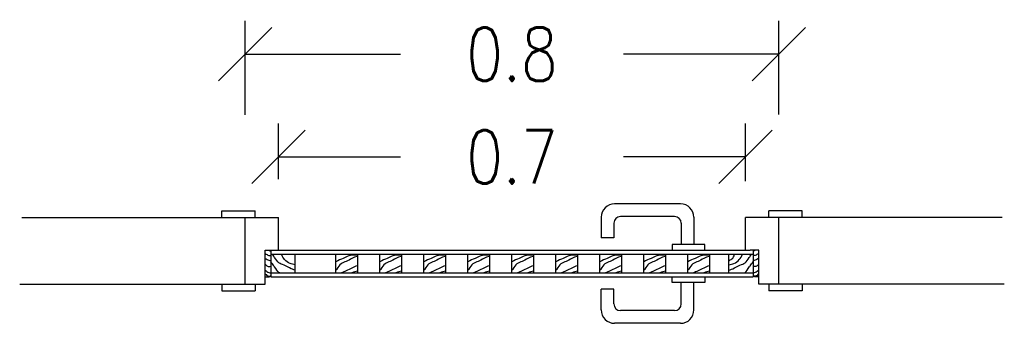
# Model space of a CAD drawing. Header units: millimetres. Extents: x 47.3 to 63.1, y -25.9 to 8.9.
# Tile 10 of 13: x 52.53 to 54.006, y 2.392 to 2.847. Entities that reach past the tile are written whole.
import ezdxf

# ---------------------------------------------------------------- set-up
doc = ezdxf.new("R2010")
doc.units = ezdxf.units.MM
doc.header["$LTSCALE"] = 0.2
for name, color, linetype in [('A BARANDA', 5, 'Continuous'), ('A CARPINTERIA', 5, 'Continuous'), ('TXT COTA', 3, 'Continuous')]:
    doc.layers.add(name, color=color, linetype=linetype)
doc.styles.add('SaAS simplex', font='simplex.shx', dxfattribs={"width": 0.8})

# ---------------------------------------------------------------- blocks, each defined once
blk = doc.blocks.new('_Oblique')
at = {"layer": 'TXT COTA', "color": 0, "lineweight": -2}
blk.add_line((-0.5, -0.5), (0.5, 0.5), dxfattribs=at)

msp = doc.modelspace()

# ---------------------------------------------------------------- linework, layer by layer
at = {"layer": 'A BARANDA'}
for p, q in [((53.5209, 2.5711), (53.4219, 2.5711)), ((53.4019, 2.5511), (53.4019, 2.52)), ((53.4209, 2.5421), (53.4209, 2.52)), ((53.5119, 2.5521), (53.4309, 2.5521)), ((53.5219, 2.5421), (53.5219, 2.5101)), ((53.5409, 2.5511), (53.5409, 2.5101)), ((53.4209, 2.52), (53.4019, 2.52)), ((53.5572, 2.5101), (53.5084, 2.5101)), ((53.5084, 2.5101), (53.5084, 2.5016)), ((53.5572, 2.5016), (53.5572, 2.5101)), ((53.42, 2.501), (53.42, 2.501)), ((53.42, 2.501), (53.42, 2.501)), ((53.4216, 2.5016), (53.4216, 2.5016)), ((53.4216, 2.5016), (53.4216, 2.5016)), ((53.5084, 2.5016), (53.5572, 2.5016)), ((53.5084, 2.4531), (53.5084, 2.4616)), ((53.5084, 2.4616), (53.5572, 2.4616)), ((53.5572, 2.4531), (53.5084, 2.4531)), ((53.5219, 2.4211), (53.5219, 2.4531)), ((53.5409, 2.4121), (53.5409, 2.4531)), ((53.5572, 2.4616), (53.5572, 2.4531)), ((53.4019, 2.4121), (53.4019, 2.4432)), ((53.4209, 2.4432), (53.4019, 2.4432)), ((53.4209, 2.4211), (53.4209, 2.4432)), ((53.5119, 2.4111), (53.4309, 2.4111)), ((53.5209, 2.3921), (53.4219, 2.3921))]:
    msp.add_line(p, q, dxfattribs=at)
for centre, radius, start, end in [((53.4219, 2.5511), 0.02, 90, 180), ((53.5209, 2.5511), 0.02, 0, 90), ((53.4309, 2.5421), 0.01, 90, 180), ((53.5119, 2.5421), 0.01, 0, 90), ((53.4219, 2.4121), 0.02, 180, 270), ((53.4309, 2.4211), 0.01, 180, 270), ((53.5119, 2.4211), 0.01, 270, 0), ((53.5209, 2.4121), 0.02, 270, 0)]:
    msp.add_arc(centre, radius, start, end, dxfattribs=at)
at = {"layer": 'A CARPINTERIA', "color": 2}
for p, q in [((52.8331, 2.5607), (52.8831, 2.5607)), ((52.8331, 2.5507), (52.8331, 2.5607)), ((52.8831, 2.5507), (52.8831, 2.5607)), ((53.7031, 2.5607), (53.6531, 2.5607)), ((53.6531, 2.5507), (53.6531, 2.5607)), ((53.7031, 2.5507), (53.7031, 2.5607)), ((52.8681, 2.5507), (52.9181, 2.5507)), ((52.9181, 2.5016), (52.9181, 2.5507)), ((53.6181, 2.5016), (53.6181, 2.5507)), ((53.6681, 2.5507), (53.6181, 2.5507)), ((52.8981, 2.4507), (52.8981, 2.5016)), ((52.8981, 2.5016), (52.911, 2.5016)), ((52.8981, 2.4507), (52.8981, 2.5016)), ((52.9046, 2.5016), (52.9046, 2.5006)), ((52.9046, 2.5006), (52.9066, 2.5006)), ((52.9066, 2.5016), (52.9066, 2.4616)), ((52.911, 2.5016), (53.6253, 2.5016)), ((53.6381, 2.5016), (53.6253, 2.5016)), ((53.6381, 2.5016), (53.6253, 2.5016)), ((53.6297, 2.5016), (53.6297, 2.4616)), ((53.6317, 2.5006), (53.6297, 2.5006)), ((53.6317, 2.5016), (53.6317, 2.5006)), ((53.6381, 2.4507), (53.6381, 2.5016)), ((53.6381, 2.4507), (53.6381, 2.5016)), ((52.8981, 2.4616), (52.9046, 2.4616)), ((52.9046, 2.4616), (52.9046, 2.4626)), ((52.9046, 2.4626), (52.9066, 2.4626)), ((52.9066, 2.4616), (53.6297, 2.4616)), ((53.6317, 2.4626), (53.6297, 2.4626)), ((53.6317, 2.4616), (53.6317, 2.4626)), ((53.6381, 2.4616), (53.6317, 2.4616)), ((52.8331, 2.4507), (52.8331, 2.4407)), ((52.8331, 2.4407), (52.8831, 2.4407)), ((52.8681, 2.4507), (52.8981, 2.4507)), ((52.8831, 2.4507), (52.8831, 2.4407)), ((53.6681, 2.4507), (53.6381, 2.4507)), ((53.6531, 2.4507), (53.6531, 2.4407)), ((53.7031, 2.4407), (53.6531, 2.4407)), ((53.7031, 2.4507), (53.7031, 2.4407))]:
    msp.add_line(p, q, dxfattribs=at)
at = {"layer": 'A CARPINTERIA'}
for p, q in [((52.9066, 2.4956), (53.6297, 2.4956)), ((52.9432, 2.4676), (52.9432, 2.4956)), ((52.9066, 2.4676), (53.6297, 2.4676))]:
    msp.add_line(p, q, dxfattribs=at)
at = {"layer": 'A CARPINTERIA', "ltscale": 0.025}
for p, q in [((53.0041, 2.4676), (53.0041, 2.4956)), ((53.0363, 2.4956), (53.0363, 2.4676)), ((53.0701, 2.4676), (53.0701, 2.4956)), ((53.1023, 2.4956), (53.1023, 2.4676)), ((53.1361, 2.4676), (53.1361, 2.4956)), ((53.1682, 2.4956), (53.1682, 2.4676)), ((53.2021, 2.4676), (53.2021, 2.4956)), ((53.2342, 2.4956), (53.2342, 2.4676)), ((53.268, 2.4676), (53.268, 2.4956)), ((53.3002, 2.4956), (53.3002, 2.4676)), ((53.334, 2.4676), (53.334, 2.4956)), ((53.3662, 2.4956), (53.3662, 2.4676)), ((53.4, 2.4676), (53.4, 2.4956)), ((53.4321, 2.4956), (53.4321, 2.4676)), ((53.4659, 2.4676), (53.4659, 2.4956)), ((53.4981, 2.4956), (53.4981, 2.4676)), ((53.5319, 2.4676), (53.5319, 2.4956)), ((53.5641, 2.4956), (53.5641, 2.4676)), ((53.5931, 2.4676), (53.5931, 2.4956))]:
    msp.add_line(p, q, dxfattribs=at)
at = {"layer": 'A CARPINTERIA'}
for points, knots in [([(52.8981, 2.4968), (52.899, 2.4961), (52.9015, 2.4943), (52.9046, 2.4935), (52.9066, 2.4933)], [0.00263433, 0.00263433, 0.00263433, 0.00263433, 0.00647244, 0.01352476, 0.01352476, 0.01352476, 0.01352476]), ([(52.9432, 2.4717), (52.9372, 2.4729), (52.9299, 2.4785), (52.9171, 2.4822), (52.9144, 2.4879), (52.9114, 2.492), (52.911, 2.4926), (52.9103, 2.4936), (52.9096, 2.4946), (52.9088, 2.4956)], [0.00132283, 0.00132283, 0.00132283, 0.00132283, 0.01565722, 0.02220414, 0.0302281, 0.03158559, 0.03158559, 0.03158559, 0.03382052, 0.03382052, 0.03382052, 0.03382052]), ([(52.9432, 2.4795), (52.9405, 2.4803), (52.9345, 2.4815), (52.9275, 2.4867), (52.9236, 2.4922), (52.9225, 2.4956)], [0.00145915, 0.00145915, 0.00145915, 0.00145915, 0.00785425, 0.01557249, 0.02171402, 0.02171402, 0.02171402, 0.02171402]), ([(53.0363, 2.4937), (53.0246, 2.4956), (53.0181, 2.489), (53.0075, 2.4869), (53.0041, 2.4843)], [0.00091219, 0.00091219, 0.00091219, 0.00091219, 0.01727877, 0.02709102, 0.02709102, 0.02709102, 0.02709102]), ([(53.1023, 2.4937), (53.0906, 2.4956), (53.0841, 2.489), (53.0735, 2.4869), (53.0701, 2.4843)], [0.00091219, 0.00091219, 0.00091219, 0.00091219, 0.01727877, 0.02709102, 0.02709102, 0.02709102, 0.02709102]), ([(53.1682, 2.4937), (53.1565, 2.4956), (53.1501, 2.489), (53.1395, 2.4869), (53.1361, 2.4843)], [0.00091219, 0.00091219, 0.00091219, 0.00091219, 0.01727877, 0.02709102, 0.02709102, 0.02709102, 0.02709102]), ([(53.2342, 2.4937), (53.2225, 2.4956), (53.216, 2.489), (53.2054, 2.4869), (53.2021, 2.4843)], [0.00091219, 0.00091219, 0.00091219, 0.00091219, 0.01727877, 0.02709102, 0.02709102, 0.02709102, 0.02709102]), ([(53.3002, 2.4937), (53.2885, 2.4956), (53.282, 2.489), (53.2714, 2.4869), (53.268, 2.4843)], [0.00091219, 0.00091219, 0.00091219, 0.00091219, 0.01727877, 0.02709102, 0.02709102, 0.02709102, 0.02709102]), ([(53.3662, 2.4937), (53.3544, 2.4956), (53.348, 2.489), (53.3374, 2.4869), (53.334, 2.4843)], [0.00091219, 0.00091219, 0.00091219, 0.00091219, 0.01727877, 0.02709102, 0.02709102, 0.02709102, 0.02709102]), ([(53.4321, 2.4937), (53.4204, 2.4956), (53.414, 2.489), (53.4034, 2.4869), (53.4, 2.4843)], [0.00091219, 0.00091219, 0.00091219, 0.00091219, 0.01727877, 0.02709102, 0.02709102, 0.02709102, 0.02709102]), ([(53.4981, 2.4937), (53.4864, 2.4956), (53.4799, 2.489), (53.4693, 2.4869), (53.4659, 2.4843)], [0.00091219, 0.00091219, 0.00091219, 0.00091219, 0.01727877, 0.02709102, 0.02709102, 0.02709102, 0.02709102]), ([(53.5641, 2.4937), (53.5523, 2.4956), (53.5459, 2.489), (53.5353, 2.4869), (53.5319, 2.4843)], [0.00091219, 0.00091219, 0.00091219, 0.00091219, 0.01727877, 0.02709102, 0.02709102, 0.02709102, 0.02709102]), ([(53.5931, 2.4856), (53.5947, 2.4865), (53.5984, 2.4885), (53.6014, 2.4924), (53.6018, 2.4956)], [0.000500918, 0.000500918, 0.000500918, 0.000500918, 0.00480461, 0.010412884, 0.010412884, 0.010412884, 0.010412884]), ([(53.5931, 2.4717), (53.599, 2.4729), (53.6064, 2.4785), (53.6191, 2.4822), (53.6219, 2.4879), (53.6248, 2.492), (53.6253, 2.4926), (53.626, 2.4936), (53.6267, 2.4946), (53.6275, 2.4956)], [0.00132283, 0.00132283, 0.00132283, 0.00132283, 0.01565722, 0.02220414, 0.0302281, 0.03158559, 0.03158559, 0.03158559, 0.03382052, 0.03382052, 0.03382052, 0.03382052]), ([(53.5931, 2.4795), (53.5958, 2.4803), (53.6018, 2.4815), (53.6087, 2.4867), (53.6127, 2.4922), (53.6137, 2.4956)], [0.00145915, 0.00145915, 0.00145915, 0.00145915, 0.00785425, 0.01557249, 0.02171402, 0.02171402, 0.02171402, 0.02171402]), ([(53.6381, 2.4968), (53.6373, 2.4961), (53.6348, 2.4943), (53.6317, 2.4935), (53.6297, 2.4933)], [0.00263433, 0.00263433, 0.00263433, 0.00263433, 0.00647244, 0.01352476, 0.01352476, 0.01352476, 0.01352476]), ([(52.8981, 2.4894), (52.899, 2.4888), (52.9015, 2.4869), (52.9046, 2.4862), (52.9066, 2.486)], [0.00263433, 0.00263433, 0.00263433, 0.00263433, 0.00647244, 0.01352476, 0.01352476, 0.01352476, 0.01352476]), ([(52.8981, 2.4809), (52.899, 2.4796), (52.9012, 2.477), (52.9048, 2.477), (52.9066, 2.4775)], [0.00285686, 0.00285686, 0.00285686, 0.00285686, 0.00826182, 0.01437088, 0.01437088, 0.01437088, 0.01437088]), ([(52.9198, 2.4676), (52.9194, 2.4678), (52.9162, 2.4698), (52.9144, 2.4736), (52.9114, 2.4777), (52.911, 2.4783), (52.9096, 2.4803), (52.9081, 2.4823), (52.9066, 2.4844)], [0.02102335, 0.02102335, 0.02102335, 0.02102335, 0.02220414, 0.0302281, 0.03158559, 0.03158559, 0.03158559, 0.03600271, 0.03600271, 0.03600271, 0.03600271]), ([(53.0363, 2.4924), (53.0304, 2.4912), (53.023, 2.4855), (53.0103, 2.4819), (53.0075, 2.4761), (53.0046, 2.4721), (53.0041, 2.4715)], [0.00132283, 0.00132283, 0.00132283, 0.00132283, 0.01565722, 0.02220414, 0.0302281, 0.03158559, 0.03158559, 0.03158559, 0.03158559]), ([(53.1023, 2.4924), (53.0963, 2.4912), (53.089, 2.4855), (53.0763, 2.4819), (53.0735, 2.4761), (53.0705, 2.4721), (53.0701, 2.4715)], [0.00132283, 0.00132283, 0.00132283, 0.00132283, 0.01565722, 0.02220414, 0.0302281, 0.03158559, 0.03158559, 0.03158559, 0.03158559]), ([(53.1682, 2.4924), (53.1623, 2.4912), (53.1549, 2.4855), (53.1422, 2.4819), (53.1395, 2.4761), (53.1365, 2.4721), (53.1361, 2.4715)], [0.00132283, 0.00132283, 0.00132283, 0.00132283, 0.01565722, 0.02220414, 0.0302281, 0.03158559, 0.03158559, 0.03158559, 0.03158559]), ([(53.2342, 2.4924), (53.2283, 2.4912), (53.2209, 2.4855), (53.2082, 2.4819), (53.2054, 2.4761), (53.2025, 2.4721), (53.2021, 2.4715)], [0.00132283, 0.00132283, 0.00132283, 0.00132283, 0.01565722, 0.02220414, 0.0302281, 0.03158559, 0.03158559, 0.03158559, 0.03158559]), ([(53.3002, 2.4924), (53.2943, 2.4912), (53.2869, 2.4855), (53.2742, 2.4819), (53.2714, 2.4761), (53.2685, 2.4721), (53.268, 2.4715)], [0.00132283, 0.00132283, 0.00132283, 0.00132283, 0.01565722, 0.02220414, 0.0302281, 0.03158559, 0.03158559, 0.03158559, 0.03158559]), ([(53.3662, 2.4924), (53.3602, 2.4912), (53.3529, 2.4855), (53.3401, 2.4819), (53.3374, 2.4761), (53.3344, 2.4721), (53.334, 2.4715)], [0.00132283, 0.00132283, 0.00132283, 0.00132283, 0.01565722, 0.02220414, 0.0302281, 0.03158559, 0.03158559, 0.03158559, 0.03158559]), ([(53.4321, 2.4924), (53.4262, 2.4912), (53.4188, 2.4855), (53.4061, 2.4819), (53.4034, 2.4761), (53.4004, 2.4721), (53.4, 2.4715)], [0.00132283, 0.00132283, 0.00132283, 0.00132283, 0.01565722, 0.02220414, 0.0302281, 0.03158559, 0.03158559, 0.03158559, 0.03158559]), ([(53.4981, 2.4924), (53.4922, 2.4912), (53.4848, 2.4855), (53.4721, 2.4819), (53.4693, 2.4761), (53.4664, 2.4721), (53.4659, 2.4715)], [0.00132283, 0.00132283, 0.00132283, 0.00132283, 0.01565722, 0.02220414, 0.0302281, 0.03158559, 0.03158559, 0.03158559, 0.03158559]), ([(53.5641, 2.4924), (53.5581, 2.4912), (53.5508, 2.4855), (53.538, 2.4819), (53.5353, 2.4761), (53.5323, 2.4721), (53.5319, 2.4715)], [0.00132283, 0.00132283, 0.00132283, 0.00132283, 0.01565722, 0.02220414, 0.0302281, 0.03158559, 0.03158559, 0.03158559, 0.03158559]), ([(53.6165, 2.4676), (53.6169, 2.4678), (53.6201, 2.4698), (53.6219, 2.4736), (53.6248, 2.4777), (53.6253, 2.4783), (53.6267, 2.4803), (53.6281, 2.4823), (53.6297, 2.4844)], [0.02102335, 0.02102335, 0.02102335, 0.02102335, 0.02220414, 0.0302281, 0.03158559, 0.03158559, 0.03158559, 0.03600271, 0.03600271, 0.03600271, 0.03600271]), ([(53.6381, 2.4894), (53.6373, 2.4888), (53.6348, 2.4869), (53.6317, 2.4862), (53.6297, 2.486)], [0.00263433, 0.00263433, 0.00263433, 0.00263433, 0.00647244, 0.01352476, 0.01352476, 0.01352476, 0.01352476]), ([(53.6381, 2.4809), (53.6372, 2.4796), (53.6351, 2.477), (53.6315, 2.477), (53.6297, 2.4775)], [0.00285686, 0.00285686, 0.00285686, 0.00285686, 0.00826182, 0.01437088, 0.01437088, 0.01437088, 0.01437088]), ([(52.8981, 2.4718), (52.8989, 2.471), (52.9011, 2.4685), (52.9044, 2.4678), (52.9066, 2.4676)], [0.00168085, 0.00168085, 0.00168085, 0.00168085, 0.00565627, 0.01319363, 0.01319363, 0.01319363, 0.01319363]), ([(52.8981, 2.4662), (52.8989, 2.4654), (52.9011, 2.4629), (52.9044, 2.4622), (52.9066, 2.4635)], [0.00168085, 0.00168085, 0.00168085, 0.00168085, 0.00565627, 0.01319363, 0.01319363, 0.01319363, 0.01319363]), ([(53.0363, 2.4781), (53.0304, 2.4769), (53.0233, 2.4715), (53.0145, 2.4688), (53.0125, 2.4676)], [0.00132283, 0.00132283, 0.00132283, 0.00132283, 0.01565722, 0.02143376, 0.02143376, 0.02143376, 0.02143376]), ([(53.0363, 2.4702), (53.0337, 2.4695), (53.0307, 2.4689), (53.0281, 2.4677), (53.0279, 2.4676)], [0.001459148, 0.001459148, 0.001459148, 0.001459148, 0.007854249, 0.008314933, 0.008314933, 0.008314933, 0.008314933]), ([(53.1023, 2.4781), (53.0963, 2.4769), (53.0892, 2.4715), (53.0805, 2.4688), (53.0785, 2.4676)], [0.00132283, 0.00132283, 0.00132283, 0.00132283, 0.01565722, 0.02143376, 0.02143376, 0.02143376, 0.02143376]), ([(53.1023, 2.4702), (53.0996, 2.4695), (53.0967, 2.4689), (53.094, 2.4677), (53.0939, 2.4676)], [0.001459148, 0.001459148, 0.001459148, 0.001459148, 0.007854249, 0.008314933, 0.008314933, 0.008314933, 0.008314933]), ([(53.1682, 2.4781), (53.1623, 2.4769), (53.1552, 2.4715), (53.1464, 2.4688), (53.1444, 2.4676)], [0.00132283, 0.00132283, 0.00132283, 0.00132283, 0.01565722, 0.02143376, 0.02143376, 0.02143376, 0.02143376]), ([(53.1682, 2.4702), (53.1656, 2.4695), (53.1627, 2.4689), (53.16, 2.4677), (53.1598, 2.4676)], [0.001459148, 0.001459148, 0.001459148, 0.001459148, 0.007854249, 0.008314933, 0.008314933, 0.008314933, 0.008314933]), ([(53.2342, 2.4781), (53.2283, 2.4769), (53.2212, 2.4715), (53.2124, 2.4688), (53.2104, 2.4676)], [0.00132283, 0.00132283, 0.00132283, 0.00132283, 0.01565722, 0.02143376, 0.02143376, 0.02143376, 0.02143376]), ([(53.2342, 2.4702), (53.2316, 2.4695), (53.2286, 2.4689), (53.226, 2.4677), (53.2258, 2.4676)], [0.001459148, 0.001459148, 0.001459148, 0.001459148, 0.007854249, 0.008314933, 0.008314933, 0.008314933, 0.008314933]), ([(53.3002, 2.4781), (53.2943, 2.4769), (53.2872, 2.4715), (53.2784, 2.4688), (53.2764, 2.4676)], [0.00132283, 0.00132283, 0.00132283, 0.00132283, 0.01565722, 0.02143376, 0.02143376, 0.02143376, 0.02143376]), ([(53.3002, 2.4702), (53.2975, 2.4695), (53.2946, 2.4689), (53.292, 2.4677), (53.2918, 2.4676)], [0.001459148, 0.001459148, 0.001459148, 0.001459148, 0.007854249, 0.008314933, 0.008314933, 0.008314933, 0.008314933]), ([(53.3662, 2.4781), (53.3602, 2.4769), (53.3531, 2.4715), (53.3443, 2.4688), (53.3423, 2.4676)], [0.00132283, 0.00132283, 0.00132283, 0.00132283, 0.01565722, 0.02143376, 0.02143376, 0.02143376, 0.02143376]), ([(53.3662, 2.4702), (53.3635, 2.4695), (53.3606, 2.4689), (53.3579, 2.4677), (53.3578, 2.4676)], [0.001459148, 0.001459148, 0.001459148, 0.001459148, 0.007854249, 0.008314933, 0.008314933, 0.008314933, 0.008314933]), ([(53.4321, 2.4781), (53.4262, 2.4769), (53.4191, 2.4715), (53.4103, 2.4688), (53.4083, 2.4676)], [0.00132283, 0.00132283, 0.00132283, 0.00132283, 0.01565722, 0.02143376, 0.02143376, 0.02143376, 0.02143376]), ([(53.4321, 2.4702), (53.4295, 2.4695), (53.4265, 2.4689), (53.4239, 2.4677), (53.4237, 2.4676)], [0.001459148, 0.001459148, 0.001459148, 0.001459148, 0.007854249, 0.008314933, 0.008314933, 0.008314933, 0.008314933]), ([(53.4981, 2.4781), (53.4922, 2.4769), (53.4851, 2.4715), (53.4763, 2.4688), (53.4743, 2.4676)], [0.00132283, 0.00132283, 0.00132283, 0.00132283, 0.01565722, 0.02143376, 0.02143376, 0.02143376, 0.02143376]), ([(53.4981, 2.4702), (53.4954, 2.4695), (53.4925, 2.4689), (53.4899, 2.4677), (53.4897, 2.4676)], [0.001459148, 0.001459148, 0.001459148, 0.001459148, 0.007854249, 0.008314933, 0.008314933, 0.008314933, 0.008314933]), ([(53.5641, 2.4781), (53.5581, 2.4769), (53.551, 2.4715), (53.5422, 2.4688), (53.5402, 2.4676)], [0.00132283, 0.00132283, 0.00132283, 0.00132283, 0.01565722, 0.02143376, 0.02143376, 0.02143376, 0.02143376]), ([(53.5641, 2.4702), (53.5614, 2.4695), (53.5585, 2.4689), (53.5558, 2.4677), (53.5557, 2.4676)], [0.001459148, 0.001459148, 0.001459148, 0.001459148, 0.007854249, 0.008314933, 0.008314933, 0.008314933, 0.008314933]), ([(53.6381, 2.4718), (53.6374, 2.471), (53.6352, 2.4685), (53.6319, 2.4678), (53.6297, 2.4676)], [0.00168085, 0.00168085, 0.00168085, 0.00168085, 0.00565627, 0.01319363, 0.01319363, 0.01319363, 0.01319363]), ([(53.6381, 2.4662), (53.6374, 2.4654), (53.6352, 2.4629), (53.6319, 2.4622), (53.6297, 2.4635)], [0.00168085, 0.00168085, 0.00168085, 0.00168085, 0.00565627, 0.01319363, 0.01319363, 0.01319363, 0.01319363])]:
    msp.add_open_spline(points, degree=3, knots=knots, dxfattribs=at)
at = {"layer": 'TXT COTA', "color": 8}
for p, q in [((52.8681, 2.7046), (52.8681, 2.8453)), ((53.6681, 2.7052), (53.6681, 2.8453)), ((52.8681, 2.7953), (53.1011, 2.7953)), ((53.6681, 2.7953), (53.4352, 2.7953)), ((52.9181, 2.6083), (52.9181, 2.6914)), ((53.6181, 2.6052), (53.6181, 2.6914)), ((52.9181, 2.6414), (53.1011, 2.6414)), ((53.6181, 2.6414), (53.4352, 2.6414))]:
    msp.add_line(p, q, dxfattribs=at)
at = {"layer": 'TXT COTA', "color": 1}
for p, q in [((52.5332, 2.5507), (52.8681, 2.5507)), ((52.8681, 2.4507), (52.8681, 2.5507)), ((54.003, 2.5507), (53.6681, 2.5507)), ((53.6681, 2.4507), (53.6681, 2.5507)), ((53.6681, 2.4507), (53.6681, 2.5507)), ((52.5299, 2.4507), (52.8681, 2.4507)), ((54.0064, 2.4507), (53.6681, 2.4507))]:
    msp.add_line(p, q, dxfattribs=at)

# ---------------------------------------------------------------- block references
at = {"layer": 'TXT COTA', "color": 8, "xscale": 0.08, "yscale": 0.08, "zscale": 0.08, "rotation": 180}
for p in [(52.8681, 2.7953), (52.9181, 2.6414)]:
    msp.add_blockref('_Oblique', p, dxfattribs=at)
at = {"layer": 'TXT COTA', "color": 8, "xscale": 0.08, "yscale": 0.08, "zscale": 0.08}
for p in [(53.6681, 2.7953), (53.6181, 2.6414)]:
    msp.add_blockref('_Oblique', p, dxfattribs=at)

# ---------------------------------------------------------------- texts
at = {"layer": 'TXT COTA', "char_height": 0.08, "attachment_point": 5, "style": 'SaAS simplex'}
for s, insert in [('0.8', (53.2681, 2.7953)), ('0.7', (53.2681, 2.6414))]:
    msp.add_mtext(s, dxfattribs=dict(at, insert=insert))

doc.saveas('drawing.dxf')
